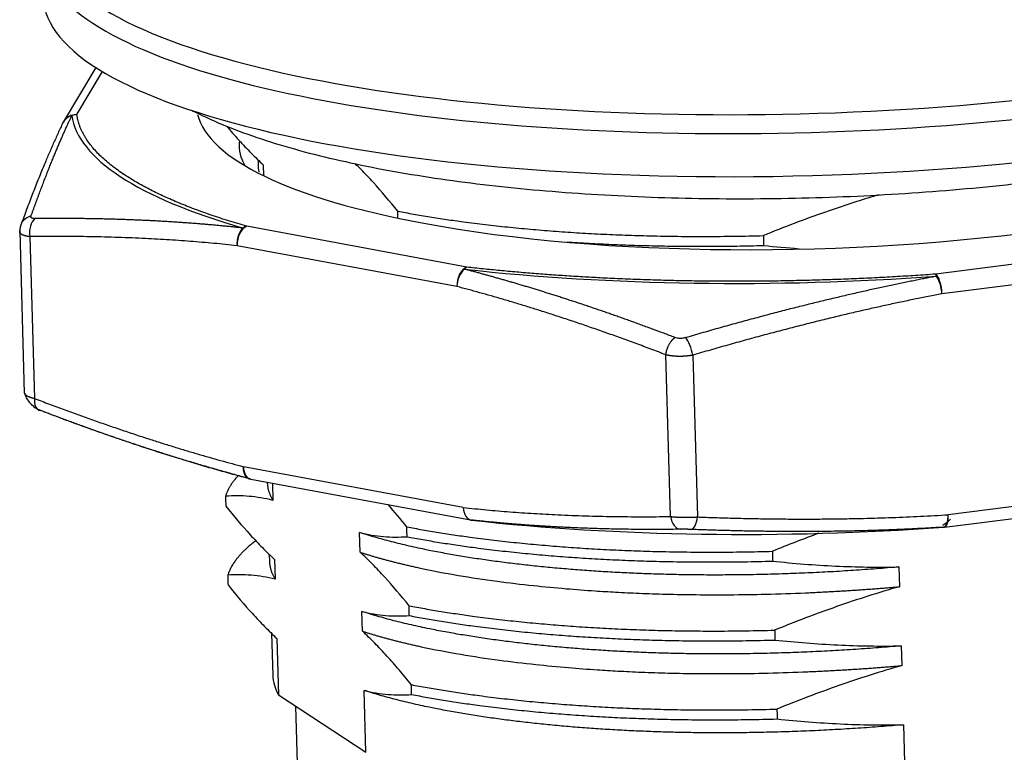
# Model space of a CAD drawing. Header units: inches. Extents: x 174632 to 174866, y 105824 to 105989.
# Tile 12 of 14: x 174781 to 174799, y 105952 to 105966. Entities that reach past the tile are written whole.
import ezdxf

# ---------------------------------------------------------------- set-up
doc = ezdxf.new("R2010")
doc.units = ezdxf.units.IN
doc.layers.add('20', color=7, linetype='Continuous', true_color=0xffffff)

msp = doc.modelspace()

# ---------------------------------------------------------------- linework, layer by layer
at = {"layer": '20', "color": 7}
for p, q in [((174782.06011, 105964.71182), (174781.46346, 105963.70926)), ((174781.71299, 105963.84524), (174782.18322, 105964.63538)), ((174781.4675, 105963.71584), (174781.46346, 105963.70926)), ((174785.03471, 105963.01677), (174785.03838, 105962.88823)), ((174785.13181, 105962.92304), (174785.13748, 105962.72446)), ((174788.86084, 105961.04926), (174784.83087, 105961.79782)), ((174780.66562, 105961.70632), (174780.75052, 105958.73567)), ((174780.85089, 105961.608), (174780.93565, 105958.64221)), ((174788.68035, 105960.69373), (174784.65039, 105961.4423)), ((174802.29909, 105961.53673), (174797.45706, 105960.92077)), ((174802.41479, 105961.17679), (174797.57277, 105960.56082)), ((174792.59564, 105956.47637), (174792.51088, 105959.44216)), ((174793.00452, 105959.43478), (174793.08928, 105956.46899)), ((174788.79615, 105956.64207), (174784.76619, 105957.39064)), ((174784.90016, 105957.1618), (174788.93012, 105956.41324)), ((174785.20366, 105957.10543), (174785.20381, 105957.10014)), ((174785.29858, 105957.08779), (174785.30757, 105956.77319)), ((174802.53059, 105957.12512), (174797.68857, 105956.50916)), ((174797.619, 105956.28211), (174802.46102, 105956.89807)), ((174786.90813, 105955.82126), (174786.89779, 105956.18301)), ((174797.60057, 105956.28064), (174797.60489, 105956.28095)), ((174797.61373, 105956.28184), (174797.619, 105956.28211)), ((174785.24149, 105955.78166), (174785.24516, 105955.65312)), ((174785.33859, 105955.68793), (174785.34893, 105955.32617)), ((174796.78372, 105955.55183), (174796.79406, 105955.19007)), ((174786.94948, 105954.37424), (174786.93915, 105954.73599)), ((174785.28285, 105954.33462), (174785.30484, 105953.56506)), ((174785.37995, 105954.24091), (174785.40952, 105953.20614)), ((174796.82507, 105954.10481), (174796.83541, 105953.74305)), ((174787.01296, 105952.15321), (174786.9805, 105953.28897)), ((174785.40952, 105953.20614), (174787.01296, 105952.15321)), ((174785.72111, 105953.0015), (174785.82875, 105949.23543)), ((174796.86643, 105952.65779), (174796.90634, 105951.26126))]:
    msp.add_line(p, q, dxfattribs=at)
for centre, major_axis, ratio, start_param, end_param in [((174795.06054, 105967.50639), (-13.89356, -0.39708), 0.26197327, 0.35888381, 3.32356551), ((174795.06971, 105967.18532), (13.99429, 0.39996), 0.26197327, 3.5004765, 6.281277), ((174795.06971, 105967.18532), (13.99429, 0.39996), 0.26197327, 3.14302212, 3.5004765), ((174795.09228, 105966.39589), (13.99429, 0.39996), 0.26197327, 3.14164767, 6.28314223), ((174795.15124, 105964.33271), (11.24541, 0.3214), 0.26197327, 4.02407525, 6.23143662), ((174781.72126, 105963.55583), (0.27061, -0.1295), 0.93376249, 2.33686393, 3.05656067), ((174781.72126, 105963.55583), (-0.2578, 0.15342), 0.95201297, 5.2557807, 6.2561333), ((174781.72126, 105963.55583), (-0.29706, -0.0419), 0.96465994, 4.60475852, 4.91891177), ((174795.15165, 105964.31855), (13.53966, 0.38697), 0.26197327, 3.17092677, 3.83002619), ((174795.15124, 105964.33271), (11.24541, 0.3214), 0.26197327, 3.19665816, 4.02407525), ((174781.72126, 105963.55583), (0.27061, -0.1295), 0.93376249, 3.05655926, 3.18225978), ((174780.96803, 105961.72115), (-0.28191, 0.10259), 0.89842626, 5.35301531, 6.16165652), ((174781.03965, 105961.67412), (-0.00414, 0.29997), 0.64683502, 0.48527981, 1.78410743), ((174780.96803, 105961.72115), (-0.28191, 0.10259), 0.89842626, 6.16165628, 6.20705616), ((174784.83915, 105961.50842), (-0.03226, -0.29826), 0.62823748, 3.74051641, 5.00324153), ((174784.83914, 105961.50842), (0.05479, 0.29495), 0.61305019, 0.3379919, 1.90878804), ((174784.83914, 105961.50842), (0.08282, 0.28834), 0.74527172, 0.40378785, 0.7179411), ((174788.86911, 105960.75985), (-0.05479, -0.29495), 0.61305019, 3.47958456, 5.05038069), ((174788.86911, 105960.75985), (-0.03343, -0.29813), 0.45781629, 3.44070028, 3.75485657), ((174788.86911, 105960.75985), (0.0763, 0.29013), 0.59546545, 0.69049618, 1.95322642), ((174795.15165, 105964.31855), (13.53966, 0.38697), 0.26197327, 4.21812469, 4.87722347), ((174797.46534, 105960.63137), (-0.03786, 0.2976), 0.33896278, 4.4302007, 6.00099715), ((174797.46534, 105960.63137), (-0.02162, 0.29922), 0.15835828, 5.70049201, 6.0146483), ((174797.46533, 105960.63137), (0.05666, -0.2946), 0.32191402, 1.2676239, 2.53033719), ((174792.89709, 105959.50533), (-0.08478, 0.28777), 0.29313266, 4.37951292, 5.67834062), ((174781.12441, 105958.70833), (0.10731, 0.28015), 0.56375219, 2.01624796, 2.9199485), ((174781.12441, 105958.70833), (0.10731, 0.28015), 0.56375219, 2.91994692, 3.31507559), ((174784.95494, 105957.45676), (0.05479, 0.29495), 0.61305019, 1.90878829, 3.14156842), ((174788.9849, 105956.70819), (0.03343, 0.29813), 0.45781635, 3.12654746, 3.44070029), ((174795.28318, 105959.71641), (13.53966, 0.38697), 0.26197327, 4.21812465, 4.87722372), ((174792.7844, 105956.54249), (0.00414, -0.29997), 0.64683502, 4.92570009, 6.22452771), ((174792.98186, 105956.53953), (0.01158, 0.29978), 0.37621548, 3.19056083, 4.48938846), ((174797.58114, 105956.57971), (-0.03786, 0.2976), 0.33896278, 3.14160685, 4.43020049), ((174795.4507, 105953.85504), (-10.14586, -0.28997), 0.26197327, 6.28317226, 6.41966268)]:
    msp.add_ellipse(centre, major_axis=major_axis, ratio=ratio, start_param=start_param, end_param=end_param, dxfattribs=at)
for points, knots in [([(174783.81569, 105963.92812), (174783.85766, 105963.90631), (174784.08266, 105963.79259), (174784.51882, 105963.60107), (174785.16706, 105963.36979), (174785.86992, 105963.16343), (174786.62317, 105962.98037), (174787.42367, 105962.81947), (174788.26797, 105962.6802), (174789.15202, 105962.56242), (174790.07123, 105962.4662), (174791.02049, 105962.39169), (174791.99434, 105962.33906), (174792.98701, 105962.30846), (174793.9925, 105962.29994), (174795.00467, 105962.31349), (174796.01728, 105962.34898), (174797.02405, 105962.40619), (174798.01873, 105962.48479), (174798.99519, 105962.58437), (174799.94751, 105962.70441), (174800.86999, 105962.84437), (174801.75725, 105963.00367), (174802.60428, 105963.18173), (174803.40656, 105963.37812), (174804.16011, 105963.5926), (174804.86167, 105963.82538), (174805.50874, 105964.07746), (174806.04606, 105964.32635), (174806.35578, 105964.49588), (174806.482, 105964.57061)], [0, 0, 0, 0, 0.00920329, 0.04861835, 0.0874721, 0.12566715, 0.16333423, 0.20061163, 0.2376055, 0.27439238, 0.31102729, 0.34755045, 0.38399205, 0.42037553, 0.4567198, 0.49304085, 0.52935296, 0.56566834, 0.60199744, 0.63835455, 0.67475567, 0.7112196, 0.7477695, 0.78443498, 0.82125512, 0.85828289, 0.89559154, 0.9332833, 0.97149818, 1, 1, 1, 1]), ([(174780.87343, 105961.98553), (174780.87997, 105962.00375), (174780.89299, 105962.04005), (174780.91248, 105962.09395), (174780.93181, 105962.14717), (174780.951, 105962.19969), (174780.97004, 105962.25152), (174780.98893, 105962.30266), (174781.00768, 105962.35312), (174781.02628, 105962.40289), (174781.04473, 105962.45198), (174781.06304, 105962.50039), (174781.08119, 105962.54813), (174781.0992, 105962.5952), (174781.11706, 105962.6416), (174781.13477, 105962.68734), (174781.15233, 105962.73242), (174781.16973, 105962.77685), (174781.18699, 105962.82063), (174781.2041, 105962.86376), (174781.22106, 105962.90625), (174781.23787, 105962.9481), (174781.25452, 105962.98931), (174781.27103, 105963.0299), (174781.28738, 105963.06986), (174781.30358, 105963.1092), (174781.31962, 105963.14792), (174781.33552, 105963.18604), (174781.35126, 105963.22355), (174781.36684, 105963.26045), (174781.38227, 105963.29676), (174781.39755, 105963.33248), (174781.41267, 105963.36761), (174781.42764, 105963.40216), (174781.44245, 105963.43613), (174781.45711, 105963.46953), (174781.47161, 105963.50236), (174781.48595, 105963.53463), (174781.50014, 105963.56635), (174781.51417, 105963.59751), (174781.52804, 105963.62813), (174781.54176, 105963.65821), (174781.55532, 105963.68775), (174781.56872, 105963.71676), (174781.58196, 105963.74525), (174781.59504, 105963.77322), (174781.60796, 105963.80068), (174781.61653, 105963.81874), (174781.62079, 105963.82771)], [0, 0, 0, 0, 0.02671387, 0.05320702, 0.07947942, 0.10553105, 0.13136188, 0.15697187, 0.18236101, 0.20752928, 0.23247664, 0.25720309, 0.2817086, 0.30599314, 0.33005667, 0.35389917, 0.37752063, 0.40092101, 0.4241003, 0.44705846, 0.46979545, 0.49231124, 0.51460583, 0.53667918, 0.55853129, 0.5801621, 0.6015716, 0.62275975, 0.64372651, 0.66447186, 0.68499578, 0.70529825, 0.72537924, 0.74523873, 0.7648767, 0.78429311, 0.80348794, 0.82246115, 0.84121272, 0.85974264, 0.87805088, 0.89613743, 0.91400226, 0.93164537, 0.94906671, 0.96626628, 0.98324405, 1, 1, 1, 1]), ([(174784.45631, 105963.63705), (174784.53176, 105963.54823), (174784.60734, 105963.46212), (174784.75766, 105963.29696), (174784.83241, 105963.21781), (174784.98201, 105963.06574), (174785.05687, 105962.99281), (174785.1318, 105962.92315)], [0, 0, 0, 0, 0.33647105, 0.33647105, 0.66823552, 0.66823552, 1, 1, 1, 1]), ([(174784.79276, 105962.92149), (174784.77569, 105962.95191), (174784.76085, 105962.98246), (174784.71838, 105963.08563), (174784.701, 105963.15874), (174784.69364, 105963.27377), (174784.69498, 105963.31533), (174784.70037, 105963.35707)], [0, 0, 0, 0, 0.21309924, 0.21309924, 0.71687806, 0.71687806, 1, 1, 1, 1]), ([(174785.03838, 105962.88831), (174785.0384, 105962.88777), (174785.03868, 105962.87817), (174785.0397, 105962.85962), (174785.04243, 105962.8328), (174785.04575, 105962.8104), (174785.04822, 105962.79694), (174785.04913, 105962.7923)], [0, 0, 0, 0, 0.01683296, 0.29934754, 0.57860076, 0.85459262, 1, 1, 1, 1]), ([(174787.59651, 105962.07587), (174787.44822, 105962.26098), (174787.29938, 105962.43646), (174787.07549, 105962.68245), (174787.00074, 105962.7616), (174786.88885, 105962.87533), (174786.85175, 105962.91226), (174786.81463, 105962.94841)], [0, 0, 0, 0, 0.5721132, 0.5721132, 0.8581698, 0.8581698, 1, 1, 1, 1]), ([(174796.4199, 105962.3769), (174796.28273, 105962.33656), (174796.14589, 105962.29464), (174795.81733, 105962.19013), (174795.62588, 105962.12606), (174795.0536, 105961.92573), (174794.67473, 105961.78131), (174794.29848, 105961.62798)], [0, 0, 0, 0, 0.19160611, 0.19160611, 0.46107074, 0.46107074, 1, 1, 1, 1]), ([(174780.94548, 105961.93821), (174780.93448, 105961.93808), (174780.91533, 105961.93924), (174780.89336, 105961.94486), (174780.87816, 105961.95395), (174780.87004, 105961.96727), (174780.87106, 105961.97893), (174780.87343, 105961.98553)], [0, 0, 0, 0, 0.20435722, 0.38754903, 0.57120138, 0.7734017, 1, 1, 1, 1]), ([(174784.76016, 105961.76619), (174784.73538, 105961.76887), (174784.68544, 105961.77429), (174784.61, 105961.7822), (174784.53347, 105961.79004), (174784.45584, 105961.79776), (174784.37713, 105961.80538), (174784.29732, 105961.81287), (174784.21642, 105961.82023), (174784.13443, 105961.82746), (174784.05135, 105961.83454), (174783.96719, 105961.84146), (174783.88195, 105961.84822), (174783.79562, 105961.85481), (174783.70821, 105961.86121), (174783.61972, 105961.86743), (174783.53015, 105961.87346), (174783.43951, 105961.87927), (174783.34779, 105961.88488), (174783.255, 105961.89026), (174783.16113, 105961.89542), (174783.06619, 105961.90034), (174782.97019, 105961.90501), (174782.87311, 105961.90944), (174782.77497, 105961.9136), (174782.67577, 105961.9175), (174782.5755, 105961.92112), (174782.47418, 105961.92447), (174782.37179, 105961.92753), (174782.26835, 105961.93029), (174782.16385, 105961.93275), (174782.05829, 105961.93491), (174781.95168, 105961.93675), (174781.84402, 105961.93827), (174781.73532, 105961.93947), (174781.62556, 105961.94033), (174781.51476, 105961.94086), (174781.40291, 105961.94105), (174781.29002, 105961.94089), (174781.17609, 105961.94037), (174781.06112, 105961.93952), (174780.98415, 105961.93865), (174780.94548, 105961.93821)], [0, 0, 0, 0, 0.01934719, 0.0389847, 0.0589125, 0.07913055, 0.09963884, 0.12043734, 0.14152602, 0.16290485, 0.18457379, 0.20653282, 0.22878189, 0.25132095, 0.27414997, 0.29726891, 0.32067774, 0.34437644, 0.36836497, 0.39264329, 0.41721135, 0.4420691, 0.4672165, 0.49265352, 0.51838013, 0.54439629, 0.57070195, 0.59729708, 0.6241816, 0.65135547, 0.67881868, 0.70657121, 0.73461302, 0.76294408, 0.79156434, 0.82047376, 0.8496723, 0.87915991, 0.90893654, 0.93900215, 0.96935666, 1, 1, 1, 1]), ([(174780.66581, 105961.69962), (174780.66581, 105961.6999), (174780.66578, 105961.70133), (174780.66584, 105961.70394), (174780.66619, 105961.70746), (174780.6668, 105961.71102), (174780.66766, 105961.71462), (174780.66879, 105961.71824), (174780.67015, 105961.72189), (174780.67128, 105961.72435), (174780.67184, 105961.72558)], [0, 0, 0, 0, 0.03327073, 0.17130159, 0.30935514, 0.44743244, 0.58553452, 0.72366244, 0.86181725, 1, 1, 1, 1]), ([(174780.85089, 105961.608), (174780.84797, 105961.60833), (174780.84212, 105961.60897), (174780.83356, 105961.61005), (174780.82516, 105961.61121), (174780.81694, 105961.61245), (174780.8089, 105961.61378), (174780.80104, 105961.61519), (174780.79337, 105961.61668), (174780.78589, 105961.61825), (174780.7786, 105961.6199), (174780.77152, 105961.62163), (174780.76464, 105961.62344), (174780.75796, 105961.62533), (174780.75149, 105961.62729), (174780.74524, 105961.62932), (174780.73921, 105961.63143), (174780.73339, 105961.63361), (174780.7278, 105961.63586), (174780.72243, 105961.63818), (174780.71729, 105961.64056), (174780.71238, 105961.64302), (174780.70771, 105961.64554), (174780.70327, 105961.64812), (174780.69907, 105961.65076), (174780.69512, 105961.65347), (174780.6914, 105961.65624), (174780.68793, 105961.65906), (174780.68471, 105961.66195), (174780.68173, 105961.66488), (174780.67901, 105961.66788), (174780.67653, 105961.67092), (174780.67431, 105961.67402), (174780.67235, 105961.67716), (174780.67063, 105961.68036), (174780.66918, 105961.6836), (174780.66798, 105961.68688), (174780.66703, 105961.69021), (174780.66635, 105961.69359), (174780.66596, 105961.69672), (174780.66584, 105961.69874), (174780.66581, 105961.69962)], [0, 0, 0, 0, 0.02581994, 0.05163644, 0.07744968, 0.10325986, 0.12906718, 0.15487185, 0.18067404, 0.20647397, 0.23227183, 0.25806782, 0.28386213, 0.30965497, 0.33544652, 0.36123699, 0.38702658, 0.41281548, 0.43860388, 0.464392, 0.49018002, 0.51596815, 0.54175658, 0.5675455, 0.59333512, 0.61912564, 0.64491724, 0.67071014, 0.69650452, 0.72230058, 0.74809853, 0.77389855, 0.79970085, 0.82550563, 0.85131307, 0.87712339, 0.90293677, 0.92875341, 0.95457351, 0.98039726, 1, 1, 1, 1]), ([(174792.67666, 105959.75915), (174792.64242, 105959.77215), (174792.57423, 105959.79805), (174792.47234, 105959.83642), (174792.37128, 105959.87423), (174792.27105, 105959.91147), (174792.17164, 105959.94815), (174792.07306, 105959.98425), (174791.97531, 105960.0198), (174791.87839, 105960.05479), (174791.7823, 105960.08922), (174791.68703, 105960.12311), (174791.59261, 105960.15644), (174791.49901, 105960.18924), (174791.40625, 105960.22149), (174791.31432, 105960.25321), (174791.22323, 105960.28439), (174791.13298, 105960.31505), (174791.04356, 105960.34519), (174790.95498, 105960.3748), (174790.86724, 105960.4039), (174790.78034, 105960.43249), (174790.69428, 105960.46057), (174790.60907, 105960.48815), (174790.52469, 105960.51523), (174790.44116, 105960.54182), (174790.35847, 105960.56793), (174790.27663, 105960.59355), (174790.19563, 105960.61869), (174790.11547, 105960.64336), (174790.03617, 105960.66756), (174789.95771, 105960.6913), (174789.8801, 105960.71458), (174789.80334, 105960.73741), (174789.72743, 105960.75979), (174789.65237, 105960.78173), (174789.57816, 105960.80323), (174789.5048, 105960.8243), (174789.43229, 105960.84494), (174789.36064, 105960.86516), (174789.28984, 105960.88497), (174789.21989, 105960.90436), (174789.1508, 105960.92335), (174789.08256, 105960.94194), (174789.01518, 105960.96014), (174788.94866, 105960.97794), (174788.88299, 105960.99538), (174788.83949, 105961.00679), (174788.81789, 105961.01246)], [0, 0, 0, 0, 0.02671445, 0.05320817, 0.07948111, 0.10553324, 0.13136455, 0.15697499, 0.18236456, 0.20753322, 0.23248096, 0.25720776, 0.28171358, 0.30599841, 0.3300622, 0.35390495, 0.37752662, 0.4009272, 0.42410664, 0.44706492, 0.46980202, 0.4923179, 0.51461255, 0.53668595, 0.55853807, 0.58016886, 0.6015783, 0.62276636, 0.64373301, 0.66447824, 0.68500202, 0.70530434, 0.72538516, 0.74524444, 0.76488216, 0.78429829, 0.80349281, 0.8224657, 0.84121693, 0.85974648, 0.87805435, 0.89614049, 0.9140049, 0.93164754, 0.94906839, 0.96626742, 0.98324464, 1, 1, 1, 1]), ([(174797.47336, 105960.8831), (174797.43926, 105960.87654), (174797.37046, 105960.86332), (174797.26642, 105960.84297), (174797.16065, 105960.82203), (174797.05314, 105960.80045), (174796.9439, 105960.77823), (174796.83293, 105960.75535), (174796.72024, 105960.73181), (174796.60582, 105960.70758), (174796.48968, 105960.68267), (174796.37183, 105960.65705), (174796.25225, 105960.63072), (174796.13097, 105960.60366), (174796.00797, 105960.57586), (174795.88326, 105960.54731), (174795.75685, 105960.518), (174795.62873, 105960.48791), (174795.49891, 105960.45705), (174795.3674, 105960.42539), (174795.23419, 105960.39292), (174795.09929, 105960.35963), (174794.9627, 105960.32552), (174794.82442, 105960.29058), (174794.68447, 105960.25479), (174794.54283, 105960.21814), (174794.39951, 105960.18063), (174794.25452, 105960.14224), (174794.10786, 105960.10297), (174793.95953, 105960.06281), (174793.80953, 105960.02175), (174793.65787, 105959.97978), (174793.50455, 105959.9369), (174793.34958, 105959.8931), (174793.19295, 105959.84836), (174793.03466, 105959.80271), (174792.92862, 105959.77175), (174792.87532, 105959.75618)], [0, 0, 0, 0, 0.02211586, 0.04461204, 0.06748849, 0.09074517, 0.11438202, 0.13839901, 0.1627961, 0.18757323, 0.21273036, 0.23826741, 0.26418432, 0.29048104, 0.31715752, 0.34421371, 0.37164957, 0.39946502, 0.42765999, 0.45623441, 0.48518823, 0.5145214, 0.54423386, 0.57432556, 0.60479641, 0.63564634, 0.66687529, 0.69848323, 0.73047012, 0.76283592, 0.79558055, 0.82870395, 0.86220605, 0.89608679, 0.93034609, 0.96498387, 1, 1, 1, 1]), ([(174792.87532, 105959.75618), (174792.86205, 105959.75229), (174792.83571, 105959.74635), (174792.79556, 105959.74206), (174792.75574, 105959.74215), (174792.71483, 105959.7472), (174792.68904, 105959.75443), (174792.67666, 105959.75915)], [0, 0, 0, 0, 0.20435734, 0.38754924, 0.57120167, 0.77340196, 1, 1, 1, 1]), ([(174793.00452, 105959.43478), (174793.00098, 105959.43411), (174792.9939, 105959.43276), (174792.98316, 105959.43085), (174792.97235, 105959.42903), (174792.96146, 105959.42731), (174792.9505, 105959.42567), (174792.93947, 105959.42414), (174792.92839, 105959.42269), (174792.91724, 105959.42134), (174792.90605, 105959.42009), (174792.89482, 105959.41894), (174792.88355, 105959.41788), (174792.87225, 105959.41691), (174792.86092, 105959.41605), (174792.84957, 105959.41528), (174792.83821, 105959.41461), (174792.82684, 105959.41404), (174792.81547, 105959.41357), (174792.80411, 105959.41319), (174792.79275, 105959.41292), (174792.78141, 105959.41274), (174792.77009, 105959.41266), (174792.7588, 105959.41268), (174792.74754, 105959.4128), (174792.73632, 105959.41301), (174792.72515, 105959.41333), (174792.71402, 105959.41374), (174792.70296, 105959.41425), (174792.69195, 105959.41486), (174792.68102, 105959.41557), (174792.67016, 105959.41638), (174792.65937, 105959.41728), (174792.64868, 105959.41828), (174792.63807, 105959.41937), (174792.62756, 105959.42056), (174792.61715, 105959.42185), (174792.60685, 105959.42323), (174792.59666, 105959.42471), (174792.58658, 105959.42628), (174792.57663, 105959.42794), (174792.56681, 105959.4297), (174792.55712, 105959.43155), (174792.54757, 105959.43349), (174792.53816, 105959.43552), (174792.52891, 105959.43764), (174792.51979, 105959.43984), (174792.51385, 105959.44139), (174792.51088, 105959.44216)], [0, 0, 0, 0, 0.02174966, 0.04349641, 0.06524042, 0.08698186, 0.10872089, 0.13045767, 0.15219238, 0.17392518, 0.19565624, 0.21738571, 0.23911378, 0.2608406, 0.28256635, 0.30429118, 0.32601526, 0.34773877, 0.36946186, 0.39118471, 0.41290748, 0.43463034, 0.45635345, 0.47807697, 0.49980109, 0.52152596, 0.54325174, 0.56497862, 0.58670674, 0.60843628, 0.63016741, 0.65190029, 0.67363509, 0.69537197, 0.7171111, 0.73885264, 0.76059677, 0.78234365, 0.80409343, 0.8258463, 0.84760242, 0.86936194, 0.89112504, 0.91289189, 0.93466264, 0.95643747, 0.97821653, 1, 1, 1, 1]), ([(174780.75033, 105958.74234), (174780.75035, 105958.7417), (174780.75046, 105958.74022), (174780.75083, 105958.73788), (174780.75149, 105958.73533), (174780.75242, 105958.73275), (174780.7536, 105958.73017), (174780.75504, 105958.72756), (174780.75674, 105958.72494), (174780.7587, 105958.72231), (174780.7605, 105958.72017), (174780.76164, 105958.7189), (174780.76199, 105958.71852)], [0, 0, 0, 0, 0.08344038, 0.19219517, 0.30092829, 0.40964058, 0.51833285, 0.62700593, 0.73566064, 0.8442978, 0.95291825, 1, 1, 1, 1]), ([(174780.75805, 105958.73604), (174780.76345, 105958.70917), (174780.78243, 105958.656), (174780.8358, 105958.57509), (174780.90629, 105958.50283), (174780.95788, 105958.46523), (174780.98452, 105958.44878)], [0, 0, 0, 0, 0.26571476, 0.5252043, 0.77185097, 1, 1, 1, 1]), ([(174780.76199, 105958.71852), (174780.76246, 105958.71802), (174780.76377, 105958.71663), (174780.7661, 105958.71436), (174780.76907, 105958.71169), (174780.77229, 105958.70902), (174780.77576, 105958.70635), (174780.77948, 105958.70367), (174780.78344, 105958.701), (174780.78764, 105958.69832), (174780.79209, 105958.69565), (174780.79677, 105958.69298), (174780.80169, 105958.69031), (174780.80683, 105958.68766), (174780.81221, 105958.685), (174780.81782, 105958.68236), (174780.82365, 105958.67973), (174780.8297, 105958.67711), (174780.83597, 105958.6745), (174780.84245, 105958.6719), (174780.84914, 105958.66932), (174780.85604, 105958.66675), (174780.86315, 105958.66421), (174780.87045, 105958.66168), (174780.87796, 105958.65916), (174780.88565, 105958.65667), (174780.89353, 105958.6542), (174780.9016, 105958.65176), (174780.90985, 105958.64933), (174780.91827, 105958.64693), (174780.92686, 105958.64456), (174780.93272, 105958.64299), (174780.93565, 105958.64221)], [0, 0, 0, 0, 0.01917878, 0.05302986, 0.0868765, 0.12071896, 0.15455749, 0.18839236, 0.22222381, 0.25605212, 0.28987753, 0.32370031, 0.35752071, 0.39133899, 0.4251554, 0.45897022, 0.49278369, 0.52659607, 0.56040763, 0.59421861, 0.62802928, 0.6618399, 0.69565073, 0.72946202, 0.76327403, 0.79708702, 0.83090125, 0.86471697, 0.89853445, 0.93235394, 0.96617571, 1, 1, 1, 1]), ([(174784.89169, 105957.16405), (174784.83891, 105957.17802), (174784.73336, 105957.20597), (174784.57506, 105957.24905), (174784.41675, 105957.29296), (174784.25834, 105957.33781), (174784.09979, 105957.38358), (174783.94103, 105957.43029), (174783.78201, 105957.47794), (174783.62266, 105957.52655), (174783.46295, 105957.57612), (174783.30282, 105957.62666), (174783.14221, 105957.67819), (174782.9811, 105957.73072), (174782.81942, 105957.78425), (174782.67837, 105957.83166), (174782.55808, 105957.87258), (174782.45866, 105957.90669), (174782.35909, 105957.94116), (174782.25934, 105957.97598), (174782.15942, 105958.01115), (174782.0593, 105958.04669), (174781.95899, 105958.08257), (174781.85847, 105958.11882), (174781.75773, 105958.15543), (174781.65677, 105958.1924), (174781.55558, 105958.22974), (174781.45415, 105958.26744), (174781.35247, 105958.30551), (174781.25053, 105958.34395), (174781.14834, 105958.38275), (174781.08013, 105958.40886), (174781.04598, 105958.42194)], [0, 0, 0, 0, 0.04102142, 0.08204352, 0.12308231, 0.16415357, 0.20527283, 0.24645534, 0.2877161, 0.32906979, 0.37053083, 0.41211332, 0.45383105, 0.4956975, 0.53772583, 0.57992887, 0.60575575, 0.63162839, 0.65754934, 0.68352111, 0.70954616, 0.73562692, 0.76176576, 0.78796502, 0.81422699, 0.84055391, 0.866948, 0.89341141, 0.91994626, 0.94655462, 0.97323854, 1, 1, 1, 1]), ([(174785.20381, 105957.10023), (174785.20382, 105957.09969), (174785.20411, 105957.09008), (174785.20512, 105957.07153), (174785.20785, 105957.04471), (174785.21178, 105957.01824), (174785.21685, 105956.99213), (174785.22304, 105956.96637), (174785.23029, 105956.94097), (174785.23856, 105956.91593), (174785.24781, 105956.89125), (174785.25801, 105956.86693), (174785.26909, 105956.84298), (174785.28106, 105956.81938), (174785.29377, 105956.79615), (174785.30299, 105956.78081), (174785.30757, 105956.77319)], [0, 0, 0, 0, 0.00490023, 0.08714284, 0.16843604, 0.24877982, 0.3281742, 0.40661916, 0.48411471, 0.56066085, 0.63625758, 0.71090489, 0.78460279, 0.85735127, 0.92915034, 1, 1, 1, 1]), ([(174785.30757, 105956.7733), (174785.23394, 105956.79201), (174785.16062, 105956.80731), (174785.01455, 105956.83156), (174784.94179, 105956.84051), (174784.72445, 105956.85855), (174784.58077, 105956.85883), (174784.43826, 105956.8493)], [0, 0, 0, 0, 0.25, 0.25, 0.5, 0.5, 1, 1, 1, 1]), ([(174784.44343, 105956.66842), (174784.59172, 105956.48332), (174784.74056, 105956.30784), (174784.96444, 105956.06185), (174785.03919, 105955.9827), (174785.18879, 105955.83064), (174785.26366, 105955.75771), (174785.33859, 105955.68804)], [0, 0, 0, 0, 0.5, 0.5, 0.75, 0.75, 1, 1, 1, 1]), ([(174790.11933, 105956.30841), (174790.09404, 105956.31009), (174790.04061, 105956.31371), (174789.95905, 105956.31947), (174789.87469, 105956.32568), (174789.79039, 105956.33212), (174789.70615, 105956.33881), (174789.62197, 105956.34575), (174789.53783, 105956.35293), (174789.45372, 105956.36036), (174789.36965, 105956.36804), (174789.28559, 105956.37598), (174789.20155, 105956.38416), (174789.11751, 105956.39261), (174789.03347, 105956.4013), (174788.97744, 105956.40732), (174788.94942, 105956.41032)], [0, 0, 0, 0, 0.06496263, 0.13724705, 0.20944392, 0.28156065, 0.35360471, 0.42558365, 0.49750509, 0.56937672, 0.64120631, 0.71300169, 0.78477075, 0.85652147, 0.92826185, 1, 1, 1, 1]), ([(174792.59564, 105956.47637), (174792.5986, 105956.47605), (174792.60453, 105956.47543), (174792.61362, 105956.47452), (174792.62285, 105956.47364), (174792.63224, 105956.4728), (174792.64177, 105956.47198), (174792.65144, 105956.47119), (174792.66124, 105956.47043), (174792.67117, 105956.46971), (174792.68123, 105956.46902), (174792.69141, 105956.46836), (174792.7017, 105956.46774), (174792.71209, 105956.46715), (174792.72259, 105956.4666), (174792.73319, 105956.46608), (174792.74388, 105956.4656), (174792.75466, 105956.46515), (174792.76551, 105956.46474), (174792.77644, 105956.46437), (174792.78744, 105956.46404), (174792.79851, 105956.46374), (174792.80963, 105956.46348), (174792.8208, 105956.46325), (174792.83202, 105956.46307), (174792.84328, 105956.46292), (174792.85457, 105956.46281), (174792.86589, 105956.46274), (174792.87724, 105956.46271), (174792.8886, 105956.46271), (174792.89997, 105956.46275), (174792.91135, 105956.46283), (174792.92272, 105956.46295), (174792.93409, 105956.4631), (174792.94545, 105956.4633), (174792.95679, 105956.46352), (174792.9681, 105956.46379), (174792.97939, 105956.46409), (174792.99064, 105956.46443), (174793.00184, 105956.4648), (174793.013, 105956.4652), (174793.02411, 105956.46565), (174793.03515, 105956.46612), (174793.04613, 105956.46663), (174793.05705, 105956.46717), (174793.06788, 105956.46774), (174793.07864, 105956.46835), (174793.08574, 105956.46878), (174793.08928, 105956.46899)], [0, 0, 0, 0, 0.02181188, 0.0436181, 0.06541884, 0.08721426, 0.10900452, 0.13078978, 0.15257022, 0.17434599, 0.19611726, 0.2178842, 0.23964696, 0.26140571, 0.28316063, 0.30491186, 0.32665959, 0.34840397, 0.37014516, 0.39188334, 0.41361867, 0.43535131, 0.45708143, 0.4788092, 0.50053477, 0.52225833, 0.54398002, 0.56570002, 0.5874185, 0.60913561, 0.63085153, 0.65256642, 0.67428045, 0.69599378, 0.71770657, 0.739419, 0.76113123, 0.78284343, 0.80455576, 0.82626838, 0.84798147, 0.86969519, 0.8914097, 0.91312518, 0.93484178, 0.95655967, 0.97827902, 1, 1, 1, 1]), ([(174797.72861, 105956.42506), (174797.71457, 105956.41162), (174797.69949, 105956.39822), (174797.67214, 105956.37558), (174797.6604, 105956.36631), (174797.63597, 105956.34786), (174797.62331, 105956.33872), (174797.60162, 105956.32369), (174797.59284, 105956.31777), (174797.58388, 105956.31187)], [0, 0, 0, 0, 0.35156303, 0.35156303, 0.59570329, 0.59570329, 0.83984356, 0.83984356, 1, 1, 1, 1]), ([(174786.89779, 105956.18291), (174786.97142, 105956.1642), (174787.04474, 105956.1489), (174787.19081, 105956.12465), (174787.26357, 105956.1157), (174787.48091, 105956.09766), (174787.62459, 105956.09738), (174787.7671, 105956.10691)], [0, 0, 0, 0, 0.25, 0.25, 0.5, 0.5, 1, 1, 1, 1]), ([(174792.77715, 105956.24287), (174792.71637, 105956.24213), (174792.59511, 105956.24065), (174792.41352, 105956.23954), (174792.23273, 105956.23926), (174792.05266, 105956.23989), (174791.87327, 105956.24144), (174791.69452, 105956.2439), (174791.51635, 105956.24729), (174791.33871, 105956.25162), (174791.16156, 105956.25689), (174790.98483, 105956.26313), (174790.83862, 105956.2691), (174790.72286, 105956.27432), (174790.6375, 105956.2784), (174790.55227, 105956.28272), (174790.46718, 105956.28726), (174790.38223, 105956.29204), (174790.29739, 105956.29705), (174790.21266, 105956.3023), (174790.15331, 105956.30615), (174790.12221, 105956.30821), (174790.11933, 105956.30841)], [0, 0, 0, 0, 0.06894298, 0.13752745, 0.20577045, 0.27368968, 0.34130346, 0.40863078, 0.47569127, 0.54250519, 0.60909348, 0.67547771, 0.74168008, 0.77377432, 0.80580274, 0.83776825, 0.86967381, 0.90152239, 0.93331703, 0.96506078, 0.99675675, 1, 1, 1, 1]), ([(174792.97582, 105956.2399), (174792.97126, 105956.24007), (174792.96222, 105956.24041), (174792.94833, 105956.24088), (174792.93437, 105956.2413), (174792.92031, 105956.24168), (174792.90616, 105956.24201), (174792.89193, 105956.24231), (174792.87994, 105956.24252), (174792.87023, 105956.24266), (174792.86283, 105956.24277), (174792.85555, 105956.24286), (174792.84838, 105956.24293), (174792.84133, 105956.24299), (174792.83438, 105956.24304), (174792.82756, 105956.24308), (174792.82085, 105956.2431), (174792.81425, 105956.24311), (174792.80777, 105956.2431), (174792.8014, 105956.24308), (174792.79515, 105956.24305), (174792.78902, 105956.24301), (174792.78299, 105956.24295), (174792.77911, 105956.2429), (174792.77715, 105956.24287)], [0, 0, 0, 0, 0.0691476, 0.1371729, 0.2044239, 0.27126033, 0.33804823, 0.40515403, 0.47293859, 0.50880778, 0.54435965, 0.5796412, 0.61470056, 0.64958681, 0.68434979, 0.7190399, 0.75370791, 0.7884047, 0.82318105, 0.85808744, 0.89317381, 0.92848935, 0.96408236, 1, 1, 1, 1]), ([(174797.60489, 105956.28095), (174797.54111, 105956.27706), (174797.41355, 105956.26928), (174797.22221, 105956.25879), (174797.03081, 105956.24913), (174796.8393, 105956.2404), (174796.6476, 105956.23255), (174796.45565, 105956.22558), (174796.26339, 105956.21949), (174796.07075, 105956.21426), (174795.87766, 105956.20988), (174795.68406, 105956.20635), (174795.48989, 105956.20366), (174795.29508, 105956.2018), (174795.09958, 105956.20077), (174794.92943, 105956.2006), (174794.7848, 105956.20093), (174794.66587, 105956.2015), (174794.54674, 105956.20237), (174794.42741, 105956.20353), (174794.30786, 105956.20498), (174794.18808, 105956.20672), (174794.06807, 105956.20875), (174793.94781, 105956.21107), (174793.82729, 105956.21368), (174793.70651, 105956.21657), (174793.58545, 105956.21975), (174793.46411, 105956.22321), (174793.34247, 105956.22695), (174793.22052, 105956.23098), (174793.09827, 105956.23527), (174793.01667, 105956.23836), (174792.97582, 105956.2399)], [0, 0, 0, 0, 0.04120803, 0.08241661, 0.12364199, 0.16490015, 0.20620681, 0.24757745, 0.28902724, 0.33057106, 0.37222352, 0.41399889, 0.45591114, 0.49797391, 0.54020052, 0.58260396, 0.60826819, 0.6339778, 0.6597353, 0.68554314, 0.71140374, 0.73731946, 0.76329263, 0.78932554, 0.81542044, 0.84157952, 0.86780496, 0.89409885, 0.92046329, 0.94690031, 0.97341189, 1, 1, 1, 1]), ([(174786.90813, 105955.82126), (174786.91748, 105955.81823), (174786.93626, 105955.81215), (174786.96478, 105955.80305), (174786.9937, 105955.79393), (174787.02303, 105955.78479), (174787.05278, 105955.77564), (174787.08295, 105955.76647), (174787.11354, 105955.75729), (174787.14456, 105955.74809), (174787.17601, 105955.73889), (174787.2079, 105955.72967), (174787.24022, 105955.72045), (174787.27298, 105955.71122), (174787.30619, 105955.70198), (174787.33985, 105955.69274), (174787.37396, 105955.6835), (174787.40852, 105955.67425), (174787.44355, 105955.665), (174787.47903, 105955.65576), (174787.51499, 105955.64651), (174787.55141, 105955.63727), (174787.5883, 105955.62804), (174787.62567, 105955.61881), (174787.66352, 105955.60959), (174787.70186, 105955.60038), (174787.74067, 105955.59118), (174787.77998, 105955.582), (174787.81978, 105955.57283), (174787.86008, 105955.56367), (174787.90087, 105955.55453), (174787.94217, 105955.54541), (174788.19996, 105955.4893), (174788.67535, 105955.39814), (174789.38355, 105955.29113), (174790.04823, 105955.21161), (174790.65151, 105955.15444), (174791.15811, 105955.11631), (174791.60534, 105955.08928), (174792.0381, 105955.06884), (174792.52923, 105955.05253), (174793.07996, 105955.04255), (174793.6908, 105955.04133), (174794.36134, 105955.05152), (174794.86859, 105955.06854), (174795.18976, 105955.08285), (174795.30622, 105955.08839), (174795.42136, 105955.09421), (174795.53518, 105955.10029), (174795.64766, 105955.10663), (174795.7588, 105955.11322), (174795.86856, 105955.12004), (174795.97696, 105955.12708), (174796.08397, 105955.13433), (174796.18959, 105955.14178), (174796.29381, 105955.14941), (174796.39662, 105955.15722), (174796.49801, 105955.16519), (174796.59798, 105955.17333), (174796.69654, 105955.18158), (174796.76169, 105955.18726), (174796.79406, 105955.19007)], [0, 0, 0, 0, 0.00441945, 0.00886957, 0.01335035, 0.0178618, 0.02240391, 0.02697669, 0.03158014, 0.03621425, 0.04087902, 0.04557447, 0.05030058, 0.05505735, 0.0598448, 0.0646629, 0.06951168, 0.07439112, 0.07930122, 0.084242, 0.08921343, 0.09421554, 0.09924831, 0.10431174, 0.10940585, 0.11453061, 0.11968605, 0.12487215, 0.13008891, 0.13533635, 0.14061444, 0.14592321, 0.15126264, 0.23940017, 0.31834227, 0.38808682, 0.44863196, 0.49997608, 0.5357138, 0.57614717, 0.62127591, 0.67109972, 0.72561824, 0.7848311, 0.84873789, 0.85905514, 0.86925728, 0.8793443, 0.8893162, 0.89917299, 0.90891466, 0.91854122, 0.92805266, 0.93744898, 0.94673019, 0.95589628, 0.96494726, 0.97388312, 0.98270386, 0.99140949, 1, 1, 1, 1]), ([(174787.80329, 105954.84076), (174787.655, 105955.02587), (174787.50616, 105955.20135), (174787.28227, 105955.44734), (174787.20752, 105955.52649), (174787.05792, 105955.67855), (174786.98306, 105955.75148), (174786.90813, 105955.82115)], [0, 0, 0, 0, 0.5, 0.5, 0.75, 0.75, 1, 1, 1, 1]), ([(174785.24516, 105955.65321), (174785.24518, 105955.65267), (174785.24546, 105955.64306), (174785.24648, 105955.62451), (174785.24921, 105955.59769), (174785.25313, 105955.57122), (174785.25821, 105955.5451), (174785.26439, 105955.51935), (174785.27164, 105955.49395), (174785.27992, 105955.46891), (174785.28917, 105955.44423), (174785.29936, 105955.41991), (174785.31045, 105955.39595), (174785.32241, 105955.37236), (174785.33512, 105955.34913), (174785.34435, 105955.33379), (174785.34893, 105955.32617)], [0, 0, 0, 0, 0.00490023, 0.08714284, 0.16843604, 0.24877982, 0.3281742, 0.40661916, 0.48411471, 0.56066085, 0.63625758, 0.71090489, 0.78460279, 0.85735127, 0.92915034, 1, 1, 1, 1]), ([(174794.46908, 105955.65902), (174794.85145, 105955.61792), (174795.23573, 105955.5873), (174795.8146, 105955.5597), (174796.00802, 105955.55356), (174796.39539, 105955.54778), (174796.58939, 105955.54815), (174796.78371, 105955.55194)], [0, 0, 0, 0, 0.5, 0.5, 0.75, 0.75, 1, 1, 1, 1]), ([(174785.34892, 105955.32628), (174785.2753, 105955.34499), (174785.20198, 105955.36029), (174785.05591, 105955.38454), (174784.98315, 105955.39349), (174784.76581, 105955.41153), (174784.62213, 105955.4118), (174784.47961, 105955.40228)], [0, 0, 0, 0, 0.25, 0.25, 0.5, 0.5, 1, 1, 1, 1]), ([(174784.48478, 105955.2214), (174784.63307, 105955.03629), (174784.78191, 105954.86082), (174785.0058, 105954.61483), (174785.08055, 105954.53568), (174785.23015, 105954.38361), (174785.30501, 105954.31068), (174785.37994, 105954.24102)], [0, 0, 0, 0, 0.5, 0.5, 0.75, 0.75, 1, 1, 1, 1]), ([(174796.79405, 105955.19018), (174796.60078, 105955.13527), (174796.40815, 105955.07717), (174796.02411, 105954.95502), (174795.83266, 105954.89095), (174795.26038, 105954.69062), (174794.88151, 105954.5462), (174794.50527, 105954.39287)], [0, 0, 0, 0, 0.25, 0.25, 0.5, 0.5, 1, 1, 1, 1]), ([(174786.93915, 105954.73588), (174787.01278, 105954.71718), (174787.08609, 105954.70188), (174787.23216, 105954.67763), (174787.30492, 105954.66868), (174787.52227, 105954.65064), (174787.66595, 105954.65036), (174787.80846, 105954.65989)], [0, 0, 0, 0, 0.25, 0.25, 0.5, 0.5, 1, 1, 1, 1]), ([(174786.94948, 105954.37424), (174786.95884, 105954.37121), (174786.97761, 105954.36512), (174787.00614, 105954.35602), (174787.03505, 105954.3469), (174787.06439, 105954.33777), (174787.09414, 105954.32861), (174787.12431, 105954.31945), (174787.1549, 105954.31026), (174787.18592, 105954.30107), (174787.21737, 105954.29186), (174787.24925, 105954.28265), (174787.28158, 105954.27343), (174787.31434, 105954.2642), (174787.34755, 105954.25496), (174787.38121, 105954.24572), (174787.41532, 105954.23647), (174787.44988, 105954.22723), (174787.4849, 105954.21798), (174787.52039, 105954.20874), (174787.55634, 105954.19949), (174787.59276, 105954.19025), (174787.62966, 105954.18102), (174787.66703, 105954.17179), (174787.70488, 105954.16257), (174787.74321, 105954.15336), (174787.78203, 105954.14416), (174787.82134, 105954.13498), (174787.86114, 105954.1258), (174787.90143, 105954.11665), (174787.94223, 105954.10751), (174787.98353, 105954.09839), (174788.24132, 105954.04227), (174788.71671, 105953.95112), (174789.4249, 105953.84411), (174790.08959, 105953.76458), (174790.69287, 105953.70742), (174791.19947, 105953.66929), (174791.64669, 105953.64226), (174792.07945, 105953.62182), (174792.57059, 105953.60551), (174793.12131, 105953.59553), (174793.73216, 105953.59431), (174794.40269, 105953.60449), (174794.90994, 105953.62151), (174795.23112, 105953.63583), (174795.34757, 105953.64136), (174795.46272, 105953.64718), (174795.57654, 105953.65327), (174795.68902, 105953.65961), (174795.80015, 105953.6662), (174795.90992, 105953.67302), (174796.01832, 105953.68006), (174796.12533, 105953.68731), (174796.23095, 105953.69476), (174796.33516, 105953.70239), (174796.43797, 105953.7102), (174796.53937, 105953.71817), (174796.63934, 105953.7263), (174796.73789, 105953.73456), (174796.80305, 105953.74023), (174796.83541, 105953.74305)], [0, 0, 0, 0, 0.00441945, 0.00886957, 0.01335035, 0.0178618, 0.02240391, 0.02697669, 0.03158014, 0.03621425, 0.04087902, 0.04557447, 0.05030058, 0.05505735, 0.0598448, 0.0646629, 0.06951168, 0.07439112, 0.07930122, 0.084242, 0.08921343, 0.09421554, 0.09924831, 0.10431174, 0.10940585, 0.11453061, 0.11968605, 0.12487215, 0.13008891, 0.13533635, 0.14061444, 0.14592321, 0.15126264, 0.23940017, 0.31834227, 0.38808683, 0.44863197, 0.49997608, 0.5357138, 0.57614717, 0.62127591, 0.67109972, 0.72561824, 0.7848311, 0.84873789, 0.85905514, 0.86925728, 0.8793443, 0.8893162, 0.89917299, 0.90891466, 0.91854122, 0.92805266, 0.93744898, 0.94673019, 0.95589628, 0.96494726, 0.97388312, 0.98270386, 0.99140949, 1, 1, 1, 1]), ([(174787.84465, 105953.39374), (174787.7705, 105953.48629), (174787.69624, 105953.57642), (174787.54745, 105953.75141), (174787.47291, 105953.8363), (174787.32365, 105954.0003), (174787.2489, 105954.07944), (174787.09928, 105954.23153), (174787.02441, 105954.30446), (174786.94949, 105954.37413)], [0, 0, 0, 0, 0.25, 0.25, 0.5, 0.5, 0.75, 0.75, 1, 1, 1, 1]), ([(174794.51044, 105954.212), (174794.89281, 105954.1709), (174795.27708, 105954.14028), (174795.85596, 105954.11268), (174796.04937, 105954.10654), (174796.43675, 105954.10076), (174796.63074, 105954.10113), (174796.82507, 105954.10492)], [0, 0, 0, 0, 0.5, 0.5, 0.75, 0.75, 1, 1, 1, 1]), ([(174796.83541, 105953.74316), (174796.64213, 105953.68825), (174796.44951, 105953.63015), (174796.06547, 105953.508), (174795.87402, 105953.44393), (174795.30174, 105953.24359), (174794.92287, 105953.09918), (174794.54662, 105952.94585)], [0, 0, 0, 0, 0.25, 0.25, 0.5, 0.5, 1, 1, 1, 1]), ([(174786.98051, 105953.28886), (174787.05413, 105953.27016), (174787.12745, 105953.25486), (174787.27352, 105953.23061), (174787.34628, 105953.22165), (174787.56362, 105953.20362), (174787.7073, 105953.20334), (174787.84982, 105953.21286)], [0, 0, 0, 0, 0.25, 0.25, 0.5, 0.5, 1, 1, 1, 1]), ([(174794.55179, 105952.76497), (174794.93416, 105952.72388), (174795.31844, 105952.69325), (174795.89731, 105952.66566), (174796.09073, 105952.65952), (174796.4781, 105952.65374), (174796.6721, 105952.65411), (174796.86643, 105952.65789)], [0, 0, 0, 0, 0.5, 0.5, 0.75, 0.75, 1, 1, 1, 1])]:
    msp.add_open_spline(points, degree=3, knots=knots, dxfattribs=at)
for points, weights, degree in [([(174784.83087, 105961.79782), (174782.90173, 105962.35194), (174781.82376, 105963.0598), (174781.71299, 105963.84524)], [1, 0.964125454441, 0.964125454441, 1], 3), ([(174790.69881, 105961.5123), (174792.42258, 105961.39463), (174794.30365, 105961.44711)], [0.999925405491, 0.966824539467, 0.962567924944], 2), ([(174797.45706, 105960.92077), (174794.49248, 105960.70659), (174791.52045, 105960.75101), (174788.86083, 105961.04926)], [1, 0.964125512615, 0.964125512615, 1], 3), ([(174792.51088, 105959.44216), (174792.5243, 105959.57224), (174792.58824, 105959.6945), (174792.67666, 105959.75915)], [1.11331397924, 0.962228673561, 0.962228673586, 1.11331397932], 3), ([(174784.89169, 105957.16405), (174784.81116, 105957.1748), (174784.76334, 105957.26173), (174784.76619, 105957.39064)], [1.10026515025, 0.962361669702, 0.966711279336, 1.11331397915], 3), ([(174784.66757, 105957.22355), (174784.49874, 105957.03696), (174784.43826, 105956.8493)], [0.97090179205, 0.964312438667, 0.962567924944], 2), ([(174788.79614, 105956.64207), (174788.80643, 105956.51073), (174788.86489, 105956.42182), (174788.94942, 105956.41032)], [1.11331397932, 0.966711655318, 0.962361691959, 1.10026408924], 3), ([(174797.6049, 105956.28096), (174797.65249, 105956.29047), (174797.6844, 105956.37804), (174797.68857, 105956.50916)], [1.10026515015, 0.962361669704, 0.966711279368, 1.11331397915], 3), ([(174784.98161, 105956.02386), (174784.58082, 105955.7163), (174784.47961, 105955.40228)], [0.982013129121, 0.96549071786, 0.962567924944], 2)]:
    msp.add_rational_spline(points, weights, degree=degree, dxfattribs=at)
for points, degree in [([(174781.46692, 105963.71664), (174781.07792, 105962.89908), (174780.70033, 105961.8555)], 2), ([(174787.59979, 105961.96112), (174787.59651, 105962.07587)], 1), ([(174780.69983, 105961.85457), (174780.65435, 105961.75585), (174780.67513, 105961.66084)], 2), ([(174784.65039, 105961.4423), (174782.86231, 105961.63574), (174780.85089, 105961.608)], 2), ([(174794.29848, 105961.62798), (174794.30365, 105961.44711)], 1), ([(174794.30365, 105961.44711), (174794.5192, 105961.42394), (174794.73536, 105961.4041), (174794.95207, 105961.3879)], 3), ([(174792.51088, 105959.44216), (174790.4765, 105960.22138), (174788.68035, 105960.69373)], 2), ([(174797.57277, 105960.56082), (174795.42351, 105960.14746), (174793.00452, 105959.43478)], 2), ([(174780.93565, 105958.64221), (174782.97007, 105957.86298), (174784.76619, 105957.39064)], 2), ([(174780.98508, 105958.44827), (174782.90392, 105957.70439), (174784.8377, 105957.18733)], 2), ([(174784.89279, 105957.16767), (174784.9014, 105957.16582)], 1), ([(174784.43826, 105956.8493), (174784.44343, 105956.66842)], 1), ([(174787.76193, 105956.28778), (174787.6487, 105956.42913), (174787.53515, 105956.56486), (174787.42133, 105956.69415)], 3), ([(174788.79614, 105956.64207), (174790.58427, 105956.44864), (174792.59564, 105956.47637)], 2), ([(174793.08928, 105956.46899), (174795.53131, 105956.3747), (174797.68857, 105956.50916)], 2), ([(174787.7671, 105956.10691), (174787.76193, 105956.28778)], 1), ([(174795.31736, 105956.16992), (174795.03138, 105956.06551), (174794.7469, 105955.95522), (174794.46391, 105955.8399)], 3), ([(174794.46391, 105955.8399), (174794.46908, 105955.65902)], 1), ([(174784.47961, 105955.40228), (174784.48478, 105955.2214)], 1), ([(174787.80846, 105954.65989), (174787.80329, 105954.84076)], 1), ([(174794.50527, 105954.39287), (174794.51044, 105954.212)], 1), ([(174787.84982, 105953.21286), (174787.84465, 105953.39374)], 1), ([(174794.54662, 105952.94585), (174794.55179, 105952.76497)], 1)]:
    msp.add_open_spline(points, degree=degree, dxfattribs=at)
for points, weights in [([(174787.59651, 105962.07587), (174788.96447, 105961.81143), (174790.68989, 105961.69344), (174792.4153, 105961.57544), (174794.29848, 105961.62798)], [0.962567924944, 0.966829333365, 1, 0.966829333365, 0.962567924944]), ([(174796.78371, 105955.55194), (174793.88198, 105955.29694), (174791.20362, 105955.47544), (174788.52525, 105955.65393), (174786.89779, 105956.1829)], [0.96894755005, 0.945608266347, 1, 0.945608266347, 0.96894755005]), ([(174787.76193, 105956.28778), (174789.1299, 105956.02334), (174790.85531, 105955.90535), (174792.58073, 105955.78736), (174794.46391, 105955.8399)], [0.962567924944, 0.966829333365, 1, 0.966829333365, 0.962567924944]), ([(174787.7671, 105956.10691), (174789.13507, 105955.84247), (174790.86048, 105955.72447), (174792.5859, 105955.60648), (174794.46908, 105955.65902)], [0.962567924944, 0.966829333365, 1, 0.966829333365, 0.962567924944]), ([(174796.82507, 105954.10492), (174793.92334, 105953.84992), (174791.24498, 105954.02841), (174788.56661, 105954.20691), (174786.93915, 105954.73588)], [0.96894755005, 0.945608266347, 1, 0.945608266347, 0.96894755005]), ([(174787.80329, 105954.84076), (174789.17125, 105954.57632), (174790.89667, 105954.45833), (174792.62208, 105954.34033), (174794.50527, 105954.39287)], [0.962567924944, 0.966829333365, 1, 0.966829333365, 0.962567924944]), ([(174787.80846, 105954.65989), (174789.17642, 105954.39545), (174790.90184, 105954.27745), (174792.62725, 105954.15946), (174794.51044, 105954.212)], [0.962567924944, 0.966829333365, 1, 0.966829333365, 0.962567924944]), ([(174796.86642, 105952.65789), (174793.9647, 105952.4029), (174791.28633, 105952.58139), (174788.60797, 105952.75989), (174786.98051, 105953.28886)], [0.96894755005, 0.945608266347, 1, 0.945608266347, 0.96894755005]), ([(174787.84465, 105953.39374), (174789.21261, 105953.1293), (174790.93802, 105953.01131), (174792.66344, 105952.89331), (174794.54662, 105952.94585)], [0.962567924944, 0.966829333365, 1, 0.966829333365, 0.962567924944]), ([(174787.84982, 105953.21286), (174789.21778, 105952.94842), (174790.94319, 105952.83043), (174792.66861, 105952.71244), (174794.55179, 105952.76497)], [0.962567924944, 0.966829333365, 1, 0.966829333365, 0.962567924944])]:
    msp.add_rational_spline(points, weights, degree=2, knots=[0, 0, 0, 0.5, 0.5, 1, 1, 1], dxfattribs=at)

doc.saveas('drawing.dxf')
